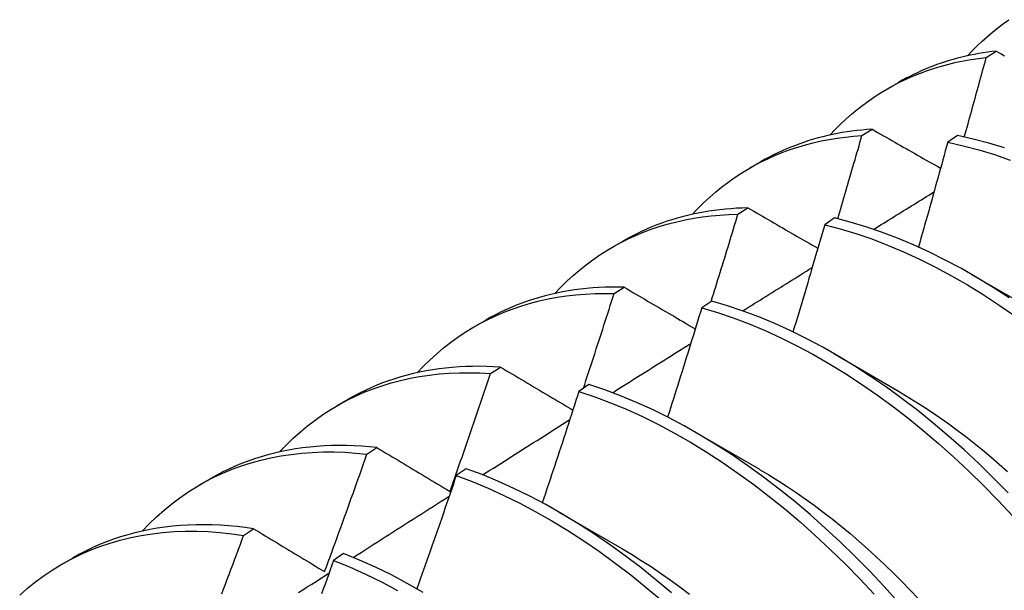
# Model space of a CAD drawing. Header units: inches. Extents: x 18 to 229, y 20 to 132.
# Tile 105 of 115: x 204.034 to 204.283, y 99.527 to 99.671. Entities that reach past the tile are written whole.
import ezdxf

# ---------------------------------------------------------------- set-up
doc = ezdxf.new("R2010")
doc.units = ezdxf.units.IN
doc.header["$MEASUREMENT"] = 0
doc.layers.add('Visible Edges(ANSI)', color=7, linetype='Continuous', lineweight=25)

msp = doc.modelspace()

# ---------------------------------------------------------------- linework, layer by layer
at = {"layer": 'Visible Edges(ANSI)'}
for p, q in [((204.27815, 99.66168), (204.28069, 99.66327)), ((204.25315, 99.65375), (204.25597, 99.65537)), ((204.24671, 99.64191), (204.24925, 99.64352)), ((204.27092, 99.64191), (204.2684, 99.64023)), ((204.21836, 99.63371), (204.22117, 99.63533)), ((204.21533, 99.62199), (204.21787, 99.62361)), ((204.23979, 99.62106), (204.23728, 99.61937)), ((204.18356, 99.61367), (204.18637, 99.61529)), ((204.27442, 99.6068), (204.29037, 99.59757)), ((204.184, 99.60192), (204.18653, 99.60355)), ((204.2087, 99.60006), (204.20619, 99.59836)), ((204.14876, 99.59363), (204.15157, 99.59525)), ((204.23962, 99.58676), (204.25557, 99.57753)), ((204.15272, 99.58169), (204.15525, 99.58333)), ((204.17763, 99.57892), (204.17512, 99.5772)), ((204.11396, 99.57359), (204.11677, 99.57521)), ((204.20483, 99.56672), (204.22078, 99.55749)), ((204.12149, 99.56131), (204.12401, 99.56296)), ((204.14658, 99.55762), (204.14408, 99.5559)), ((204.07916, 99.55355), (204.08197, 99.55517)), ((204.17003, 99.54668), (204.18598, 99.53745)), ((204.09029, 99.54078), (204.09281, 99.54244)), ((204.11555, 99.53618), (204.11305, 99.53445)), ((204.04436, 99.53351), (204.04717, 99.53513))]:
    msp.add_line(p, q, dxfattribs=at)
at = {"layer": 'Visible Edges(ANSI)', "flags": 128}
for points in [[(204.2734, 99.66208), (204.27461, 99.66336), (204.27585, 99.66461), (204.27713, 99.66582), (204.27843, 99.66698), (204.27975, 99.6681), (204.28111, 99.66919), (204.28249, 99.67023), (204.2839, 99.67123)], [(204.28069, 99.66327), (204.27957, 99.66314), (204.27846, 99.66299), (204.27735, 99.66283), (204.27626, 99.66264), (204.27516, 99.66244), (204.27408, 99.66223), (204.273, 99.66199), (204.27194, 99.66174), (204.27087, 99.66147), (204.26982, 99.66118), (204.26878, 99.66088), (204.26774, 99.66055), (204.26671, 99.66022), (204.26569, 99.65986), (204.26468, 99.65949), (204.26367, 99.6591), (204.26268, 99.65869), (204.26169, 99.65826), (204.26072, 99.65782), (204.25975, 99.65737), (204.25879, 99.65689), (204.25784, 99.6564), (204.2569, 99.65589), (204.25597, 99.65537)], [(204.28069, 99.66327), (204.28139, 99.66288), (204.2821, 99.66248), (204.2828, 99.66209)], [(204.2386, 99.64204), (204.23991, 99.64342), (204.24125, 99.64476), (204.24262, 99.64605), (204.24403, 99.64729), (204.24547, 99.64849), (204.24694, 99.64963), (204.24844, 99.65073), (204.24997, 99.65178), (204.25154, 99.65278), (204.25313, 99.65373), (204.25475, 99.65463), (204.25639, 99.65548), (204.25807, 99.65628), (204.25977, 99.65703), (204.2615, 99.65773), (204.26326, 99.65837), (204.26504, 99.65897), (204.26684, 99.65951), (204.26867, 99.66001), (204.27052, 99.66045), (204.2724, 99.66083), (204.27429, 99.66117), (204.27621, 99.66145), (204.27815, 99.66168)], [(204.2726, 99.64156), (204.27283, 99.64239), (204.27307, 99.64323), (204.2733, 99.64407), (204.27354, 99.64491), (204.27377, 99.64575), (204.274, 99.64659), (204.27424, 99.64743), (204.27447, 99.64826), (204.2747, 99.6491), (204.27493, 99.64994), (204.27517, 99.65078), (204.2754, 99.65162), (204.27563, 99.65246), (204.27586, 99.6533), (204.27609, 99.65414), (204.27632, 99.65497), (204.27655, 99.65581), (204.27678, 99.65665), (204.27701, 99.65749), (204.27724, 99.65833), (204.27747, 99.65917), (204.27769, 99.66), (204.27792, 99.66084), (204.27815, 99.66168)], [(204.24925, 99.64352), (204.24797, 99.64343), (204.2467, 99.64332), (204.24544, 99.64318), (204.24418, 99.64303), (204.24294, 99.64285), (204.2417, 99.64265), (204.24048, 99.64243), (204.23926, 99.64218), (204.23805, 99.64192), (204.23685, 99.64163), (204.23566, 99.64132), (204.23448, 99.64099), (204.23331, 99.64063), (204.23215, 99.64026), (204.231, 99.63986), (204.22987, 99.63944), (204.22874, 99.639), (204.22762, 99.63854), (204.22652, 99.63806), (204.22543, 99.63755), (204.22434, 99.63703), (204.22327, 99.63648), (204.22221, 99.63591), (204.22117, 99.63533)], [(204.24925, 99.64352), (204.24997, 99.64311), (204.25068, 99.6427), (204.2514, 99.64229), (204.25212, 99.64188), (204.25284, 99.64147), (204.25356, 99.64106), (204.25428, 99.64065), (204.255, 99.64024), (204.25572, 99.63983), (204.25644, 99.63942), (204.25716, 99.63901), (204.25788, 99.6386), (204.2586, 99.63819), (204.25933, 99.63778), (204.26005, 99.63737), (204.26078, 99.63695), (204.2615, 99.63654), (204.26223, 99.63613), (204.26295, 99.63572), (204.26368, 99.63531), (204.26441, 99.6349), (204.26514, 99.63448), (204.26587, 99.63407), (204.26659, 99.63366)], [(204.2038, 99.622), (204.2052, 99.62348), (204.20664, 99.62491), (204.20812, 99.62628), (204.20964, 99.6276), (204.21119, 99.62886), (204.21278, 99.63007), (204.2144, 99.63122), (204.21606, 99.63232), (204.21775, 99.63336), (204.21948, 99.63434), (204.22124, 99.63526), (204.22303, 99.63613), (204.22485, 99.63694), (204.2267, 99.63769), (204.22858, 99.63838), (204.23049, 99.63901), (204.23243, 99.63958), (204.23439, 99.6401), (204.23638, 99.64055), (204.2384, 99.64094), (204.24044, 99.64128), (204.24251, 99.64155), (204.2446, 99.64176), (204.24671, 99.64191)], [(204.24058, 99.62087), (204.24084, 99.62175), (204.2411, 99.62262), (204.24136, 99.6235), (204.24162, 99.62438), (204.24187, 99.62525), (204.24213, 99.62613), (204.24239, 99.62701), (204.24265, 99.62788), (204.24291, 99.62876), (204.24316, 99.62964), (204.24342, 99.63051), (204.24367, 99.63139), (204.24393, 99.63227), (204.24418, 99.63315), (204.24444, 99.63402), (204.24469, 99.6349), (204.24495, 99.63578), (204.2452, 99.63665), (204.24545, 99.63753), (204.24571, 99.63841), (204.24596, 99.63928), (204.24621, 99.64016), (204.24646, 99.64104), (204.24671, 99.64191)], [(204.2684, 99.64023), (204.2681, 99.63912), (204.2678, 99.63802), (204.26749, 99.63691), (204.26719, 99.63581), (204.26688, 99.63471), (204.26658, 99.6336), (204.26627, 99.6325), (204.26597, 99.63139), (204.26566, 99.63029), (204.26535, 99.62918), (204.26505, 99.62808), (204.26474, 99.62697), (204.26443, 99.62587), (204.26412, 99.62476), (204.26381, 99.62366), (204.2635, 99.62255), (204.26319, 99.62145), (204.26287, 99.62034), (204.26256, 99.61924), (204.26225, 99.61813), (204.26194, 99.61703), (204.26162, 99.61593), (204.26131, 99.61482), (204.26099, 99.61372)], [(204.2684, 99.64023), (204.27231, 99.63935), (204.27625, 99.63831), (204.28023, 99.63709), (204.28422, 99.63571)], [(204.28273, 99.63881), (204.27877, 99.64001), (204.27482, 99.64104), (204.27092, 99.64191)], [(204.24966, 99.61819), (204.25029, 99.61859), (204.25093, 99.61898), (204.25157, 99.61938), (204.2522, 99.61977), (204.25284, 99.62016), (204.25347, 99.62056), (204.25411, 99.62095), (204.25475, 99.62135), (204.25538, 99.62174), (204.25602, 99.62214), (204.25665, 99.62253), (204.25729, 99.62292), (204.25793, 99.62332), (204.25856, 99.62371), (204.2592, 99.6241), (204.25984, 99.6245), (204.26047, 99.62489), (204.26111, 99.62529), (204.26174, 99.62568), (204.26238, 99.62607), (204.26302, 99.62647), (204.26365, 99.62686), (204.26429, 99.62725), (204.26493, 99.62765)], [(204.21787, 99.62361), (204.21642, 99.62357), (204.21499, 99.62351), (204.21357, 99.62342), (204.21216, 99.6233), (204.21075, 99.62316), (204.20936, 99.62298), (204.20798, 99.62278), (204.20661, 99.62256), (204.20525, 99.6223), (204.2039, 99.62202), (204.20257, 99.62172), (204.20124, 99.62138), (204.19993, 99.62102), (204.19863, 99.62063), (204.19734, 99.62022), (204.19607, 99.61977), (204.19481, 99.6193), (204.19356, 99.61881), (204.19233, 99.61829), (204.19111, 99.61774), (204.1899, 99.61717), (204.18871, 99.61657), (204.18753, 99.61594), (204.18637, 99.61529)], [(204.21787, 99.62361), (204.2186, 99.62319), (204.21933, 99.62276), (204.22006, 99.62234), (204.22079, 99.62192), (204.22152, 99.6215), (204.22225, 99.62107), (204.22299, 99.62065), (204.22372, 99.62022), (204.22445, 99.6198), (204.22519, 99.61938), (204.22593, 99.61895), (204.22666, 99.61853), (204.2274, 99.6181), (204.22814, 99.61768), (204.22887, 99.61725), (204.22961, 99.61682), (204.23035, 99.6164), (204.23109, 99.61597), (204.23183, 99.61555), (204.23258, 99.61512), (204.23332, 99.61469), (204.23406, 99.61427), (204.2348, 99.61384), (204.23555, 99.61341)], [(204.169, 99.60196), (204.1705, 99.60354), (204.17204, 99.60505), (204.17362, 99.60651), (204.17525, 99.6079), (204.17692, 99.60923), (204.17863, 99.6105), (204.18037, 99.6117), (204.18216, 99.61284), (204.18398, 99.61391), (204.18585, 99.61492), (204.18775, 99.61586), (204.18968, 99.61674), (204.19165, 99.61755), (204.19365, 99.61829), (204.19569, 99.61897), (204.19775, 99.61958), (204.19985, 99.62012), (204.20198, 99.62059), (204.20414, 99.621), (204.20633, 99.62133), (204.20854, 99.6216), (204.21078, 99.6218), (204.21304, 99.62193), (204.21533, 99.62199)], [(204.20856, 99.59997), (204.20884, 99.60089), (204.20913, 99.6018), (204.20942, 99.60272), (204.2097, 99.60364), (204.20999, 99.60456), (204.21027, 99.60547), (204.21056, 99.60639), (204.21084, 99.60731), (204.21113, 99.60823), (204.21141, 99.60914), (204.21169, 99.61006), (204.21198, 99.61098), (204.21226, 99.6119), (204.21254, 99.61282), (204.21282, 99.61373), (204.2131, 99.61465), (204.21338, 99.61557), (204.21366, 99.61649), (204.21394, 99.6174), (204.21422, 99.61832), (204.2145, 99.61924), (204.21478, 99.62016), (204.21505, 99.62108), (204.21533, 99.62199)], [(204.28393, 99.60087), (204.27991, 99.60348), (204.27588, 99.60595), (204.27185, 99.60826), (204.2678, 99.61042), (204.26376, 99.61243), (204.25973, 99.61428), (204.2557, 99.61596), (204.25169, 99.61749), (204.2477, 99.61885), (204.24373, 99.62004), (204.23979, 99.62106)], [(204.23728, 99.61937), (204.23695, 99.61824), (204.23662, 99.61711), (204.2363, 99.61598), (204.23597, 99.61485), (204.23564, 99.61372), (204.23531, 99.61259), (204.23498, 99.61146), (204.23464, 99.61033), (204.23431, 99.6092), (204.23398, 99.60807), (204.23365, 99.60694), (204.23331, 99.60581), (204.23298, 99.60468), (204.23264, 99.60355), (204.23231, 99.60242), (204.23197, 99.60129), (204.23164, 99.60016), (204.2313, 99.59903), (204.23096, 99.5979), (204.23062, 99.59677), (204.23028, 99.59564), (204.22994, 99.59451), (204.2296, 99.59338), (204.22926, 99.59225)], [(204.23728, 99.61937), (204.24122, 99.61833), (204.24519, 99.61713), (204.24918, 99.61576), (204.2532, 99.61422), (204.25722, 99.61252), (204.26126, 99.61066), (204.2653, 99.60865), (204.26934, 99.60647), (204.27338, 99.60414), (204.27741, 99.60167), (204.28142, 99.59904), (204.28541, 99.59628)], [(204.21655, 99.59756), (204.21728, 99.59802), (204.21801, 99.59848), (204.21874, 99.59894), (204.21947, 99.59939), (204.22021, 99.59985), (204.22094, 99.60031), (204.22167, 99.60077), (204.2224, 99.60122), (204.22313, 99.60168), (204.22387, 99.60214), (204.2246, 99.6026), (204.22533, 99.60305), (204.22606, 99.60351), (204.2268, 99.60397), (204.22753, 99.60442), (204.22826, 99.60488), (204.22899, 99.60534), (204.22972, 99.60579), (204.23046, 99.60625), (204.23119, 99.60671), (204.23192, 99.60716), (204.23265, 99.60762), (204.23339, 99.60808), (204.23412, 99.60853)], [(204.18653, 99.60355), (204.18492, 99.60358), (204.18333, 99.60357), (204.18174, 99.60354), (204.18017, 99.60347), (204.1786, 99.60337), (204.17705, 99.60323), (204.17551, 99.60307), (204.17399, 99.60286), (204.17247, 99.60263), (204.17098, 99.60237), (204.16949, 99.60207), (204.16802, 99.60174), (204.16656, 99.60137), (204.16512, 99.60098), (204.16369, 99.60055), (204.16228, 99.60009), (204.16088, 99.59959), (204.1595, 99.59907), (204.15814, 99.59851), (204.15679, 99.59792), (204.15546, 99.5973), (204.15415, 99.59665), (204.15285, 99.59596), (204.15157, 99.59525)], [(204.18653, 99.60355), (204.18728, 99.60311), (204.18802, 99.60268), (204.18876, 99.60224), (204.18951, 99.6018), (204.19025, 99.60137), (204.191, 99.60093), (204.19175, 99.60049), (204.19249, 99.60005), (204.19324, 99.59962), (204.19399, 99.59918), (204.19474, 99.59874), (204.19549, 99.5983), (204.19624, 99.59786), (204.19699, 99.59742), (204.19775, 99.59698), (204.1985, 99.59655), (204.19925, 99.59611), (204.20001, 99.59567), (204.20076, 99.59522), (204.20152, 99.59478), (204.20227, 99.59434), (204.20303, 99.5939), (204.20379, 99.59346), (204.20455, 99.59302)], [(204.1342, 99.58192), (204.1358, 99.58359), (204.13744, 99.5852), (204.13913, 99.58673), (204.14086, 99.5882), (204.14265, 99.58959), (204.14448, 99.59091), (204.14635, 99.59216), (204.14827, 99.59334), (204.15023, 99.59445), (204.15223, 99.59548), (204.15427, 99.59643), (204.15635, 99.59731), (204.15847, 99.59812), (204.16063, 99.59885), (204.16282, 99.5995), (204.16505, 99.60008), (204.16731, 99.60058), (204.16961, 99.601), (204.17194, 99.60135), (204.17429, 99.60162), (204.17668, 99.60181), (204.17909, 99.60192), (204.18154, 99.60196), (204.184, 99.60192)], [(204.17623, 99.57796), (204.17656, 99.57896), (204.17689, 99.57996), (204.17722, 99.58095), (204.17755, 99.58195), (204.17787, 99.58295), (204.1782, 99.58395), (204.17853, 99.58495), (204.17885, 99.58594), (204.17918, 99.58694), (204.1795, 99.58794), (204.17983, 99.58894), (204.18015, 99.58994), (204.18048, 99.59093), (204.1808, 99.59193), (204.18112, 99.59293), (204.18144, 99.59393), (204.18177, 99.59493), (204.18209, 99.59593), (204.18241, 99.59693), (204.18273, 99.59792), (204.18305, 99.59892), (204.18337, 99.59992), (204.18369, 99.60092), (204.184, 99.60192)], [(204.20619, 99.59836), (204.20583, 99.59721), (204.20548, 99.59605), (204.20513, 99.5949), (204.20477, 99.59375), (204.20442, 99.59259), (204.20406, 99.59144), (204.2037, 99.59029), (204.20335, 99.58913), (204.20299, 99.58798), (204.20263, 99.58683), (204.20227, 99.58567), (204.20191, 99.58452), (204.20155, 99.58337), (204.20119, 99.58221), (204.20083, 99.58106), (204.20046, 99.57991), (204.2001, 99.57876), (204.19974, 99.5776), (204.19937, 99.57645), (204.19901, 99.5753), (204.19864, 99.57414), (204.19828, 99.57299), (204.19791, 99.57184), (204.19754, 99.57069)], [(204.20619, 99.59836), (204.21016, 99.59717), (204.21415, 99.59581), (204.21816, 99.59428), (204.22218, 99.59259), (204.22622, 99.59074), (204.23026, 99.58873), (204.2343, 99.58657), (204.23834, 99.58425), (204.24237, 99.58178), (204.24638, 99.57916), (204.25038, 99.5764), (204.25435, 99.57351), (204.2583, 99.57047), (204.26221, 99.5673), (204.26609, 99.564), (204.26993, 99.56058), (204.27372, 99.55704), (204.27746, 99.55338), (204.28114, 99.54961), (204.28477, 99.54574)], [(204.28368, 99.55152), (204.27999, 99.55528), (204.27624, 99.55893), (204.27245, 99.56247), (204.26861, 99.56588), (204.26473, 99.56917), (204.26081, 99.57232), (204.25686, 99.57535), (204.25289, 99.57824), (204.24889, 99.58099), (204.24487, 99.58359), (204.24085, 99.58605), (204.23681, 99.58835), (204.23277, 99.59051), (204.22872, 99.59251), (204.22469, 99.59434), (204.22066, 99.59602), (204.21665, 99.59753), (204.21266, 99.59888), (204.2087, 99.60006)], [(204.18358, 99.57685), (204.1844, 99.57737), (204.18523, 99.57789), (204.18606, 99.57842), (204.18688, 99.57894), (204.18771, 99.57946), (204.18853, 99.57998), (204.18936, 99.5805), (204.19019, 99.58102), (204.19101, 99.58154), (204.19184, 99.58206), (204.19267, 99.58258), (204.19349, 99.5831), (204.19432, 99.58362), (204.19515, 99.58414), (204.19597, 99.58466), (204.1968, 99.58518), (204.19763, 99.5857), (204.19845, 99.58622), (204.19928, 99.58674), (204.20011, 99.58726), (204.20093, 99.58778), (204.20176, 99.58829), (204.20259, 99.58881), (204.20341, 99.58933)], [(204.15525, 99.58333), (204.15347, 99.58344), (204.15171, 99.58351), (204.14995, 99.58354), (204.14822, 99.58353), (204.14649, 99.58348), (204.14478, 99.5834), (204.14308, 99.58327), (204.14139, 99.5831), (204.13972, 99.5829), (204.13807, 99.58266), (204.13643, 99.58237), (204.13481, 99.58205), (204.13321, 99.58169), (204.13162, 99.5813), (204.13005, 99.58086), (204.1285, 99.58038), (204.12696, 99.57987), (204.12545, 99.57932), (204.12395, 99.57873), (204.12248, 99.5781), (204.12102, 99.57743), (204.11958, 99.57673), (204.11817, 99.57599), (204.11677, 99.57521)], [(204.15525, 99.58333), (204.156, 99.58288), (204.15676, 99.58243), (204.15752, 99.58199), (204.15827, 99.58154), (204.15903, 99.58109), (204.15979, 99.58064), (204.16055, 99.58019), (204.16131, 99.57974), (204.16208, 99.57928), (204.16284, 99.57883), (204.1636, 99.57838), (204.16437, 99.57793), (204.16513, 99.57748), (204.1659, 99.57702), (204.16666, 99.57657), (204.16743, 99.57612), (204.1682, 99.57566), (204.16897, 99.57521), (204.16973, 99.57476), (204.1705, 99.5743), (204.17128, 99.57385), (204.17205, 99.57339), (204.17282, 99.57294), (204.17359, 99.57248)], [(204.0994, 99.56188), (204.10109, 99.56365), (204.10283, 99.56534), (204.10463, 99.56696), (204.10648, 99.56849), (204.10838, 99.56995), (204.11033, 99.57132), (204.11233, 99.57262), (204.11438, 99.57383), (204.11648, 99.57496), (204.11862, 99.57601), (204.12081, 99.57697), (204.12304, 99.57785), (204.12532, 99.57864), (204.12763, 99.57935), (204.12998, 99.57998), (204.13238, 99.58051), (204.13481, 99.58096), (204.13727, 99.58133), (204.13977, 99.58161), (204.1423, 99.5818), (204.14486, 99.5819), (204.14745, 99.58192), (204.15008, 99.58185), (204.15272, 99.58169)], [(204.1425, 99.5519), (204.14294, 99.55314), (204.14337, 99.55438), (204.14381, 99.55562), (204.14424, 99.55686), (204.14467, 99.5581), (204.1451, 99.55934), (204.14553, 99.56058), (204.14596, 99.56182), (204.14639, 99.56307), (204.14682, 99.56431), (204.14725, 99.56555), (204.14767, 99.56679), (204.1481, 99.56803), (204.14852, 99.56927), (204.14895, 99.57051), (204.14937, 99.57175), (204.14979, 99.573), (204.15021, 99.57424), (204.15063, 99.57548), (204.15105, 99.57672), (204.15147, 99.57796), (204.15189, 99.57921), (204.15231, 99.58045), (204.15272, 99.58169)], [(204.25587, 99.52389), (204.2523, 99.52785), (204.24866, 99.53171), (204.24497, 99.53546), (204.24122, 99.53911), (204.23742, 99.54263), (204.23358, 99.54604), (204.2297, 99.54932), (204.22578, 99.55247), (204.22183, 99.55549), (204.21785, 99.55837), (204.21385, 99.56111), (204.20984, 99.5637), (204.20581, 99.56615), (204.20177, 99.56845), (204.19773, 99.57059), (204.19369, 99.57258), (204.18965, 99.57441), (204.18563, 99.57608), (204.18162, 99.57758), (204.17763, 99.57892)], [(204.17512, 99.5772), (204.17474, 99.57603), (204.17436, 99.57485), (204.17398, 99.57368), (204.1736, 99.5725), (204.17322, 99.57133), (204.17284, 99.57016), (204.17245, 99.56898), (204.17207, 99.56781), (204.17168, 99.56663), (204.1713, 99.56546), (204.17091, 99.56428), (204.17053, 99.56311), (204.17014, 99.56194), (204.16975, 99.56076), (204.16936, 99.55959), (204.16897, 99.55841), (204.16858, 99.55724), (204.16819, 99.55607), (204.1678, 99.55489), (204.16741, 99.55372), (204.16702, 99.55255), (204.16662, 99.55137), (204.16623, 99.5502), (204.16584, 99.54903)], [(204.17512, 99.5772), (204.17911, 99.57585), (204.18312, 99.57434), (204.18715, 99.57266), (204.19118, 99.57081), (204.19522, 99.56882), (204.19926, 99.56666), (204.2033, 99.56435), (204.20733, 99.56189), (204.21135, 99.55928), (204.21534, 99.55653), (204.21932, 99.55364), (204.22327, 99.55061), (204.22718, 99.54745), (204.23106, 99.54416), (204.2349, 99.54075), (204.23869, 99.53721), (204.24244, 99.53356), (204.24613, 99.5298), (204.24976, 99.52593)], [(204.25557, 99.57747), (204.25776, 99.57617), (204.25995, 99.57483), (204.26214, 99.57344), (204.26432, 99.572), (204.26649, 99.57051), (204.26865, 99.56897), (204.27081, 99.56739), (204.27295, 99.56576), (204.27508, 99.56409), (204.27721, 99.56237), (204.27932, 99.56061), (204.28141, 99.55881), (204.28349, 99.55696)], [(204.15074, 99.55606), (204.15166, 99.55664), (204.15258, 99.55723), (204.1535, 99.55781), (204.15442, 99.55839), (204.15533, 99.55898), (204.15625, 99.55956), (204.15717, 99.56015), (204.15809, 99.56073), (204.15901, 99.56131), (204.15993, 99.5619), (204.16085, 99.56248), (204.16177, 99.56306), (204.16269, 99.56365), (204.16361, 99.56423), (204.16453, 99.56481), (204.16545, 99.56539), (204.16637, 99.56598), (204.16729, 99.56656), (204.16821, 99.56714), (204.16913, 99.56772), (204.17005, 99.56831), (204.17097, 99.56889), (204.17189, 99.56947), (204.17281, 99.57005)], [(204.12401, 99.56296), (204.12206, 99.56316), (204.12013, 99.56331), (204.11821, 99.56342), (204.1163, 99.56348), (204.11441, 99.5635), (204.11253, 99.56347), (204.11067, 99.5634), (204.10883, 99.56328), (204.107, 99.56311), (204.10519, 99.5629), (204.1034, 99.56264), (204.10162, 99.56233), (204.09987, 99.56198), (204.09813, 99.56159), (204.09642, 99.56115), (204.09472, 99.56066), (204.09305, 99.56013), (204.0914, 99.55956), (204.08977, 99.55894), (204.08816, 99.55827), (204.08658, 99.55756), (204.08502, 99.55681), (204.08348, 99.55601), (204.08197, 99.55517)], [(204.12401, 99.56296), (204.12477, 99.56251), (204.12553, 99.56205), (204.12629, 99.56159), (204.12706, 99.56113), (204.12782, 99.56068), (204.12859, 99.56022), (204.12935, 99.55976), (204.13012, 99.5593), (204.13089, 99.55884), (204.13166, 99.55838), (204.13243, 99.55792), (204.1332, 99.55746), (204.13397, 99.557), (204.13474, 99.55654), (204.13551, 99.55608), (204.13629, 99.55561), (204.13706, 99.55515), (204.13784, 99.55469), (204.13861, 99.55422), (204.13939, 99.55376), (204.14017, 99.5533), (204.14095, 99.55283), (204.14172, 99.55237), (204.1425, 99.5519)], [(204.06461, 99.54184), (204.06639, 99.54371), (204.06823, 99.54549), (204.07014, 99.54718), (204.0721, 99.54878), (204.07412, 99.5503), (204.0762, 99.55172), (204.07833, 99.55306), (204.08051, 99.5543), (204.08275, 99.55546), (204.08503, 99.55651), (204.08737, 99.55748), (204.08975, 99.55835), (204.09218, 99.55912), (204.09466, 99.5598), (204.09717, 99.56039), (204.09973, 99.56088), (204.10233, 99.56127), (204.10497, 99.56157), (204.10764, 99.56177), (204.11035, 99.56187), (204.11309, 99.56187), (204.11586, 99.56178), (204.11866, 99.56159), (204.12149, 99.56131)], [(204.11077, 99.53159), (204.11123, 99.53283), (204.11168, 99.53407), (204.11214, 99.5353), (204.11259, 99.53654), (204.11304, 99.53778), (204.1135, 99.53901), (204.11395, 99.54025), (204.1144, 99.54149), (204.11485, 99.54273), (204.11529, 99.54396), (204.11574, 99.5452), (204.11619, 99.54644), (204.11664, 99.54768), (204.11708, 99.54892), (204.11752, 99.55016), (204.11797, 99.55139), (204.11841, 99.55263), (204.11885, 99.55387), (204.11929, 99.55511), (204.11973, 99.55635), (204.12017, 99.55759), (204.12061, 99.55883), (204.12105, 99.56007), (204.12149, 99.56131)], [(204.14408, 99.5559), (204.14367, 99.5547), (204.14326, 99.55351), (204.14285, 99.55232), (204.14245, 99.55112), (204.14204, 99.54993), (204.14163, 99.54874), (204.14122, 99.54754), (204.14081, 99.54635), (204.14039, 99.54516), (204.13998, 99.54396), (204.13957, 99.54277), (204.13915, 99.54158), (204.13874, 99.54038), (204.13832, 99.53919), (204.13791, 99.538), (204.13749, 99.53681), (204.13707, 99.53562), (204.13666, 99.53442), (204.13624, 99.53323), (204.13582, 99.53204), (204.1354, 99.53085), (204.13498, 99.52966), (204.13456, 99.52846), (204.13413, 99.52727)], [(204.14408, 99.5559), (204.14808, 99.55439), (204.15211, 99.55272), (204.15614, 99.55089), (204.16018, 99.5489), (204.16423, 99.54675), (204.16826, 99.54445), (204.17229, 99.542), (204.17631, 99.5394), (204.18031, 99.53666), (204.18429, 99.53378), (204.18824, 99.53076), (204.19215, 99.52761), (204.19604, 99.52432)], [(204.19855, 99.5262), (204.19467, 99.52947), (204.19075, 99.53261), (204.1868, 99.53562), (204.18282, 99.53849), (204.17882, 99.54123), (204.1748, 99.54381), (204.17077, 99.54625), (204.16673, 99.54854), (204.16269, 99.55068), (204.15865, 99.55265), (204.15461, 99.55447), (204.15059, 99.55613), (204.14658, 99.55762)], [(204.22078, 99.55745), (204.22311, 99.55608), (204.22543, 99.55466), (204.22775, 99.55317), (204.23006, 99.55163), (204.23236, 99.55004), (204.23465, 99.54839), (204.23693, 99.54668), (204.2392, 99.54492), (204.24146, 99.54311), (204.2437, 99.54125), (204.24593, 99.53934), (204.24814, 99.53739), (204.25034, 99.53538), (204.25252, 99.53334), (204.25467, 99.53124), (204.25681, 99.52911), (204.25893, 99.52693), (204.26102, 99.52472)], [(204.11802, 99.53518), (204.11903, 99.53583), (204.12004, 99.53647), (204.12106, 99.53712), (204.12207, 99.53777), (204.12308, 99.53842), (204.12409, 99.53906), (204.1251, 99.53971), (204.12611, 99.54036), (204.12713, 99.541), (204.12814, 99.54165), (204.12915, 99.5423), (204.13016, 99.54294), (204.13117, 99.54359), (204.13218, 99.54424), (204.1332, 99.54488), (204.13421, 99.54553), (204.13522, 99.54617), (204.13623, 99.54682), (204.13724, 99.54747), (204.13826, 99.54811), (204.13927, 99.54876), (204.14028, 99.5494), (204.14129, 99.55005), (204.14231, 99.55069)], [(204.09281, 99.54244), (204.09069, 99.54274), (204.08859, 99.54299), (204.08649, 99.54319), (204.08442, 99.54333), (204.08236, 99.54342), (204.08032, 99.54346), (204.07829, 99.54345), (204.07628, 99.54338), (204.0743, 99.54326), (204.07233, 99.54308), (204.07038, 99.54285), (204.06845, 99.54257), (204.06654, 99.54224), (204.06466, 99.54186), (204.0628, 99.54142), (204.06096, 99.54093), (204.05914, 99.54038), (204.05735, 99.53979), (204.05559, 99.53914), (204.05385, 99.53844), (204.05214, 99.53769), (204.05046, 99.53689), (204.0488, 99.53603), (204.04717, 99.53513)], [(204.03363, 99.52563), (204.03564, 99.5274), (204.03772, 99.52907), (204.03986, 99.53064), (204.04206, 99.53212), (204.04432, 99.53349), (204.04665, 99.53476), (204.04902, 99.53593), (204.05146, 99.53699), (204.05394, 99.53795), (204.05648, 99.53881), (204.05907, 99.53956), (204.06171, 99.54021), (204.06439, 99.54074), (204.06712, 99.54118), (204.06988, 99.5415), (204.07269, 99.54172), (204.07554, 99.54183), (204.07843, 99.54183), (204.08135, 99.54173), (204.0843, 99.54152), (204.08728, 99.5412), (204.09029, 99.54078)], [(204.08474, 99.52595), (204.08521, 99.52719), (204.08568, 99.52842), (204.08614, 99.52966), (204.08661, 99.53089), (204.08707, 99.53212), (204.08753, 99.53336), (204.08799, 99.5346), (204.08845, 99.53583), (204.08891, 99.53707), (204.08937, 99.5383), (204.08983, 99.53954), (204.09029, 99.54078)], [(204.09281, 99.54244), (204.09355, 99.54199), (204.09429, 99.54155), (204.09503, 99.5411), (204.09577, 99.54065), (204.09651, 99.5402), (204.09726, 99.53975), (204.098, 99.5393), (204.09874, 99.53885), (204.09949, 99.5384), (204.10024, 99.53795), (204.10098, 99.5375), (204.10173, 99.53705), (204.10248, 99.53659), (204.10323, 99.53614), (204.10398, 99.53569), (204.10473, 99.53524), (204.10549, 99.53478), (204.10624, 99.53433), (204.10699, 99.53387), (204.10775, 99.53342), (204.1085, 99.53296), (204.10926, 99.53251), (204.11002, 99.53205), (204.11077, 99.53159)], [(204.13573, 99.52635), (204.13169, 99.52863), (204.12765, 99.53076), (204.12361, 99.53273), (204.11958, 99.53454), (204.11555, 99.53618)], [(204.18597, 99.53744), (204.18843, 99.53598), (204.19089, 99.53445), (204.19334, 99.53286), (204.19578, 99.53121), (204.19822, 99.5295), (204.20064, 99.52773), (204.20305, 99.5259)], [(204.11305, 99.53445), (204.11261, 99.53324), (204.11218, 99.53203), (204.11175, 99.53082), (204.11131, 99.52961), (204.11087, 99.5284), (204.11044, 99.52719), (204.11, 99.52598)], [(204.11305, 99.53445), (204.11707, 99.53279), (204.12111, 99.53096), (204.12515, 99.52898), (204.12919, 99.52684)], [(204.10418, 99.5263), (204.10529, 99.52701), (204.10639, 99.52772), (204.1075, 99.52843), (204.1086, 99.52913), (204.1097, 99.52984), (204.11081, 99.53055), (204.11191, 99.53126)]]:
    msp.add_lwpolyline(points, dxfattribs=at)

doc.saveas('drawing.dxf')
